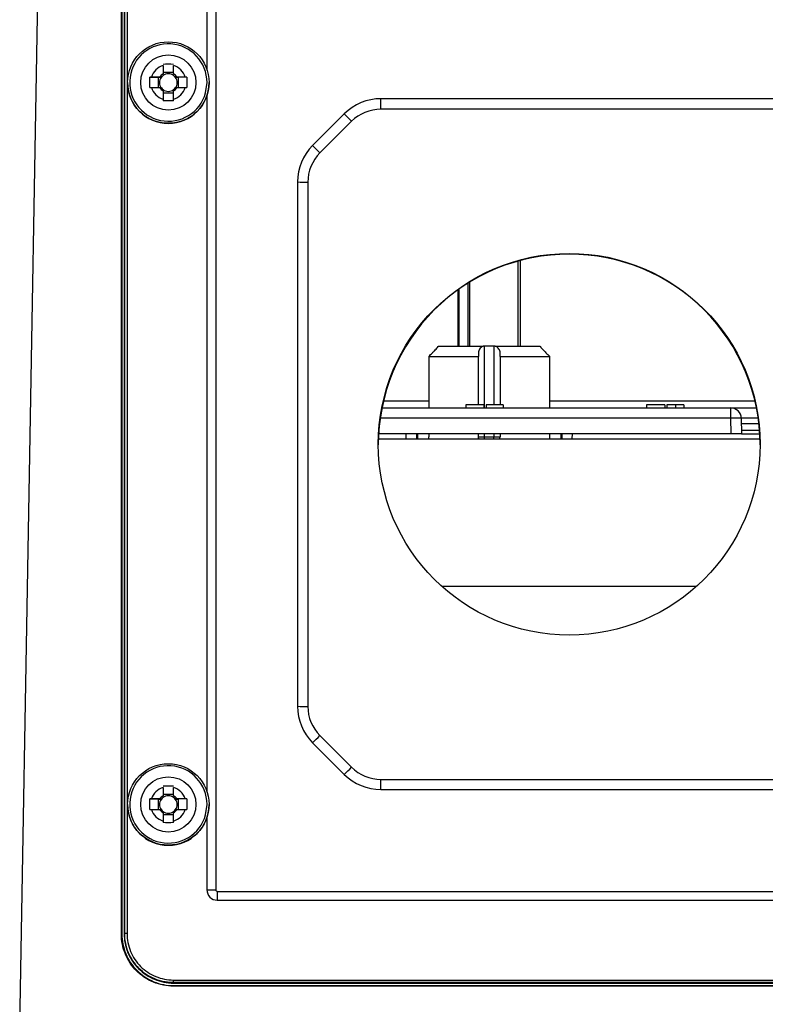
# Model space of a CAD drawing. Header units: millimetres. Extents: x 15231 to 16570, y 10019 to 11489.
# Tile 25 of 206: x 15906 to 15978, y 10321 to 10417. Entities that reach past the tile are written whole.
import ezdxf

# ---------------------------------------------------------------- set-up
doc = ezdxf.new("R2010")
doc.units = ezdxf.units.MM

msp = doc.modelspace()

# ---------------------------------------------------------------- linework, layer by layer
at = {"color": 7, "linetype": 'Continuous', "lineweight": 25}
for p, q in [((15906.144, 10318.477), (15908.307, 10442.397)), ((15915.995, 10327.986), (15915.995, 10422.986)), ((15916.047, 10422.986), (15916.047, 10327.986)), ((15916.273, 10423.003), (15916.273, 10328.003)), ((15916.291, 10423.02), (15916.291, 10328.02)), ((15916.293, 10328.025), (15916.293, 10423.025)), ((15916.543, 10423.029), (15916.543, 10328.029)), ((15924.287, 10418.787), (15924.287, 10411.811)), ((15925.153, 10418.778), (15925.153, 10332.263)), ((15920.032, 10412.188), (15920.032, 10411.381)), ((15921.062, 10411.381), (15921.062, 10412.188)), ((15918.769, 10411.073), (15919.564, 10411.045)), ((15919.726, 10411.075), (15918.919, 10411.075)), ((15919.564, 10411.045), (15919.87, 10411.045)), ((15919.564, 10411.045), (15919.564, 10410.045)), ((15921.062, 10411.513), (15920.032, 10411.513)), ((15921.225, 10411.045), (15921.531, 10411.045)), ((15922.176, 10411.075), (15921.369, 10411.075)), ((15922.325, 10411.073), (15921.531, 10411.045)), ((15921.531, 10410.045), (15921.531, 10411.045)), ((15916.597, 10410.538), (15916.597, 10410.527)), ((15918.919, 10410.045), (15919.726, 10410.045)), ((15921.369, 10410.045), (15922.176, 10410.045)), ((15924.158, 10409.53), (15924.297, 10410.541)), ((15924.497, 10410.527), (15924.497, 10410.538)), ((15920.032, 10409.739), (15920.032, 10408.931)), ((15920.032, 10409.547), (15921.062, 10409.547)), ((15921.062, 10408.931), (15921.062, 10409.739)), ((15924.287, 10409.255), (15924.287, 10341.821)), ((16090.959, 10408.971), (15941.136, 10408.971)), ((15941.136, 10407.954), (15941.136, 10408.971)), ((15937.6, 10407.507), (15934.529, 10404.436)), ((16090.959, 10407.954), (15941.136, 10407.954)), ((15938.308, 10406.782), (15935.236, 10403.712)), ((15933.065, 10400.901), (15933.065, 10350.07)), ((15934.065, 10400.884), (15934.065, 10350.053)), ((15954.447, 10384.986), (15954.447, 10393.23)), ((15954.647, 10393.284), (15954.647, 10384.986)), ((15949.589, 10384.986), (15949.589, 10391.09)), ((15949.73, 10391.178), (15949.73, 10384.986)), ((15948.647, 10384.986), (15948.647, 10390.461)), ((15948.706, 10390.503), (15948.706, 10384.986)), ((15946.732, 10384.986), (15951.063, 10384.986)), ((15951.197, 10384.986), (15951.063, 10384.986)), ((15952.097, 10384.986), (15951.197, 10384.986)), ((15951.197, 10378.986), (15951.197, 10384.986)), ((15952.232, 10384.986), (15952.097, 10384.986)), ((15952.097, 10384.986), (15952.097, 10379.286)), ((15952.232, 10384.986), (15956.563, 10384.986)), ((15945.791, 10383.986), (15950.597, 10383.986)), ((15945.791, 10383.986), (15945.791, 10378.986)), ((15950.597, 10379.286), (15950.597, 10383.986)), ((15952.697, 10383.986), (15957.504, 10383.986)), ((15952.697, 10383.986), (15952.697, 10379.286)), ((15957.504, 10378.986), (15957.504, 10383.986)), ((15941.397, 10379.679), (15945.791, 10379.679)), ((15957.504, 10379.679), (15977.397, 10379.679)), ((15941.247, 10378.986), (15975.071, 10378.986)), ((15949.37, 10379.286), (15949.37, 10378.986)), ((15951.133, 10379.286), (15949.37, 10379.286)), ((15951.133, 10379.286), (15951.133, 10378.986)), ((15952.992, 10379.286), (15951.357, 10379.286)), ((15951.357, 10379.286), (15951.357, 10378.986)), ((15952.992, 10379.286), (15952.992, 10378.986)), ((15966.886, 10379.286), (15966.886, 10378.986)), ((15968.649, 10379.286), (15966.886, 10379.286)), ((15968.649, 10379.286), (15968.649, 10378.986)), ((15968.873, 10379.286), (15968.873, 10378.986)), ((15969.682, 10379.286), (15969.682, 10378.986)), ((15970.508, 10379.286), (15970.508, 10378.986)), ((15975.071, 10378.003), (15975.071, 10378.986)), ((15975.071, 10378.986), (15977.548, 10378.986)), ((15975.071, 10378.003), (15941.08, 10378.003)), ((15975.097, 10376.486), (15975.071, 10378.003)), ((15976.071, 10378.003), (15976.097, 10376.486)), ((15977.717, 10377.986), (15976.071, 10377.986)), ((15976.08, 10377.486), (15977.78, 10377.486)), ((15977.845, 10376.798), (15976.092, 10376.798)), ((15940.906, 10375.986), (15977.888, 10375.986)), ((15975.097, 10376.486), (15940.929, 10376.486)), ((15943.607, 10375.986), (15943.598, 10376.486)), ((15944.598, 10376.486), (15944.607, 10375.986)), ((15944.72, 10375.986), (15944.712, 10376.486)), ((15945.791, 10376.486), (15945.791, 10376.186)), ((15950.597, 10376.186), (15950.597, 10376.486)), ((15950.597, 10376.186), (15951.197, 10376.186)), ((15951.197, 10376.186), (15951.197, 10376.486)), ((15951.197, 10375.986), (15951.197, 10376.186)), ((15951.197, 10376.186), (15952.097, 10376.186)), ((15952.097, 10376.486), (15952.097, 10376.186)), ((15952.097, 10376.186), (15952.697, 10376.186)), ((15952.097, 10375.986), (15952.097, 10376.186)), ((15952.697, 10376.486), (15952.697, 10376.186)), ((15957.504, 10375.986), (15957.504, 10376.486)), ((15959.675, 10376.486), (15959.666, 10375.986)), ((15976.097, 10376.486), (15975.097, 10376.486)), ((15976.097, 10376.486), (15977.866, 10376.486)), ((15971.736, 10361.686), (15947.059, 10361.686)), ((15935.236, 10347.225), (15938.308, 10344.154)), ((15934.529, 10346.535), (15937.6, 10343.465)), ((15941.136, 10342), (15941.136, 10342.983)), ((15941.136, 10342.983), (16090.959, 10342.983)), ((15920.032, 10342.199), (15920.032, 10341.391)), ((15921.062, 10341.524), (15920.032, 10341.524)), ((15921.062, 10341.391), (15921.062, 10342.199)), ((15941.136, 10342), (16090.959, 10342)), ((15916.597, 10340.548), (15916.597, 10340.538)), ((15918.769, 10341.084), (15919.564, 10341.056)), ((15919.726, 10341.085), (15918.919, 10341.085)), ((15919.564, 10341.056), (15919.87, 10341.056)), ((15919.564, 10341.056), (15919.564, 10340.055)), ((15921.225, 10341.056), (15921.531, 10341.056)), ((15922.176, 10341.085), (15921.369, 10341.085)), ((15922.325, 10341.084), (15921.531, 10341.056)), ((15921.531, 10340.055), (15921.531, 10341.056)), ((15924.158, 10339.541), (15924.297, 10340.552)), ((15924.497, 10340.538), (15924.497, 10340.548)), ((15918.919, 10340.055), (15919.726, 10340.055)), ((15920.032, 10339.749), (15920.032, 10338.942)), ((15920.032, 10339.558), (15921.062, 10339.558)), ((15921.062, 10338.942), (15921.062, 10339.749)), ((15921.369, 10340.055), (15922.176, 10340.055)), ((15924.287, 10339.265), (15924.287, 10332.271)), ((15925.291, 10332.124), (16106.804, 10332.124)), ((15925.291, 10332.124), (15925.291, 10331.267)), ((15925.291, 10331.267), (15982.02, 10331.267)), ((15916.047, 10327.986), (15915.995, 10327.986)), ((15916.291, 10328.02), (15916.273, 10328.003)), ((15916.293, 10328.025), (15916.291, 10328.02)), ((15921.047, 10323.525), (16111.047, 10323.525)), ((15921.047, 10323.271), (15921.047, 10323.525)), ((15921.047, 10323.271), (15921.047, 10323.264)), ((16111.047, 10323.271), (15921.047, 10323.271)), ((15921.047, 10323.264), (15921.047, 10323.229)), ((15921.047, 10323.264), (16111.047, 10323.264)), ((15921.047, 10323.229), (16111.047, 10323.229)), ((15921.047, 10322.986), (15921.047, 10322.933)), ((15921.047, 10322.986), (15979.53, 10322.986)), ((16111.047, 10322.933), (15921.047, 10322.933))]:
    msp.add_line(p, q, dxfattribs=at)
for centre, radius in [((15920.548, 10410.538), 3.95), ((15920.547, 10410.541), 2.675), ((15959.397, 10375.47), 18.499), ((15920.548, 10340.548), 3.95), ((15920.547, 10340.552), 2.675)]:
    msp.add_circle(centre, radius, dxfattribs=at)
for centre, radius, start, end in [((15920.548, 10410.541), 3.75, 359.99843, 344.34944), ((15920.547, 10410.56), 1.708, 107.54393, 162.44734), ((15920.547, 10410.56), 1.708, 17.55266, 72.45607), ((15920.547, 10410.53), 0.851, 142.7538, 217.2462), ((15920.547, 10410.56), 0.969, 122.08792, 147.90335), ((15920.547, 10410.53), 0.851, 127.23674, 142.75453), ((15920.547, 10410.53), 0.851, 52.76399, 127.23601), ((15920.547, 10410.56), 0.969, 32.09665, 57.91208), ((15920.547, 10410.53), 0.851, 37.24547, 52.76326), ((15920.548, 10410.53), 0.851, 322.7538, 37.2462), ((15920.547, 10410.528), 3.95, 180.00637, 359.99363), ((15920.547, 10410.56), 1.708, 197.55266, 252.45607), ((15920.547, 10410.56), 0.969, 212.09665, 237.91208), ((15920.547, 10410.56), 1.708, 287.54393, 342.44734), ((15920.547, 10410.56), 0.969, 302.08792, 327.90335), ((15920.547, 10410.53), 0.851, 217.24547, 232.76326), ((15920.547, 10410.53), 0.851, 232.76399, 307.23601), ((15920.547, 10410.53), 0.851, 307.23674, 322.75453), ((15941.136, 10403.97), 5, 89.99925, 134.99458), ((15953.118, 10421.946), 21.197, 222.93751, 225.67417), ((15941.136, 10403.953), 4, 89.99925, 134.99458), ((15938.064, 10400.901), 4.999, 134.99458, 179.99925), ((15950.047, 10418.875), 21.197, 222.93751, 225.67417), ((15938.064, 10400.884), 3.999, 134.99458, 179.99925), ((15933.815, 10415.221), 14.34, 267.00167, 270.99863), ((15959.396, 10375.406), 18.498, 89.99533, 179.99594), ((15959.399, 10375.406), 18.498, 0.00406, 90.00467), ((15975.071, 10377.986), 1, 1, 90), ((15975.571, 10363.675), 14.336, 88.00162, 91.99838), ((15938.064, 10350.07), 4.999, 180.00075, 225.00542), ((15933.815, 10364.39), 14.34, 267.00167, 270.99863), ((15938.064, 10350.053), 3.999, 180.00075, 225.00542), ((15921.375, 10360.732), 19.355, 312.81761, 315.74171), ((15920.548, 10340.552), 3.75, 359.99843, 344.34944), ((15924.446, 10357.662), 19.355, 312.81761, 315.74171), ((15941.136, 10346.983), 4, 225.00542, 270.00075), ((15941.136, 10347.001), 5, 225.00542, 270.00075), ((15920.547, 10340.57), 1.708, 107.54393, 162.44734), ((15920.547, 10340.57), 0.969, 122.08792, 147.90335), ((15920.547, 10340.541), 0.851, 52.76399, 127.23601), ((15920.547, 10340.57), 1.708, 17.55266, 72.45607), ((15920.547, 10340.57), 0.969, 32.09665, 57.91208), ((15920.547, 10340.538), 3.95, 180.00637, 359.99363), ((15920.547, 10340.541), 0.851, 142.7538, 217.2462), ((15920.547, 10340.541), 0.851, 127.23674, 142.75453), ((15920.547, 10340.541), 0.851, 37.24547, 52.76326), ((15920.548, 10340.541), 0.851, 322.7538, 37.2462), ((15920.547, 10340.571), 1.708, 197.55266, 252.45607), ((15920.547, 10340.57), 0.969, 212.09665, 237.91208), ((15920.547, 10340.541), 0.851, 217.24547, 232.76326), ((15920.547, 10340.541), 0.851, 232.76399, 307.23601), ((15920.547, 10340.571), 1.708, 287.54393, 342.44734), ((15920.547, 10340.57), 0.969, 302.08792, 327.90335), ((15920.547, 10340.541), 0.851, 307.23674, 322.75453), ((15925.291, 10332.271), 1.004, 180.00436, 270.00436), ((15925.058, 10365.881), 33.618, 268.68465, 270.16075), ((15925.291, 10332.263), 0.138, 180.00436, 270.00436), ((15916.481, 10324.371), 3.658, 89.03286, 92.94947)]:
    msp.add_arc(centre, radius, start, end, dxfattribs=at)
msp.add_ellipse((15958.734, 10322.637), major_axis=(-0.033, 55.366), ratio=0.00063, start_param=6.012402, end_param=6.048521, dxfattribs=at)
for points in [[(15920.032, 10412.336), (15920.371, 10412.362), (15920.723, 10412.362), (15921.062, 10412.336)], [(15918.769, 10410.043), (15918.744, 10410.382), (15918.744, 10410.735), (15918.769, 10411.073)], [(15918.919, 10411.075), (15918.868, 10411.074), (15918.818, 10411.073), (15918.769, 10411.073)], [(15919.726, 10411.075), (15919.773, 10411.065), (15919.82, 10411.055), (15919.87, 10411.045)], [(15921.369, 10411.075), (15921.322, 10411.065), (15921.274, 10411.055), (15921.225, 10411.045)], [(15922.325, 10411.073), (15922.276, 10411.073), (15922.227, 10411.074), (15922.176, 10411.075)], [(15922.325, 10411.073), (15922.351, 10410.735), (15922.351, 10410.383), (15922.325, 10410.043)], [(15918.769, 10410.043), (15918.818, 10410.044), (15918.868, 10410.044), (15918.919, 10410.045)], [(15919.726, 10410.045), (15919.773, 10410.035), (15919.82, 10410.025), (15919.87, 10410.015)], [(15921.369, 10410.045), (15921.322, 10410.035), (15921.274, 10410.025), (15921.225, 10410.015)], [(15922.176, 10410.045), (15922.227, 10410.044), (15922.276, 10410.044), (15922.325, 10410.043)], [(15920.032, 10408.931), (15920.032, 10408.88), (15920.032, 10408.83), (15920.032, 10408.78)], [(15921.062, 10408.78), (15920.724, 10408.756), (15920.371, 10408.756), (15920.032, 10408.78)], [(15921.062, 10408.78), (15921.062, 10408.83), (15921.062, 10408.88), (15921.062, 10408.931)], [(15945.791, 10383.986), (15945.91, 10384.103), (15946.028, 10384.219), (15946.147, 10384.336)], [(15950.597, 10384.336), (15950.597, 10384.219), (15950.597, 10384.103), (15950.597, 10383.986)], [(15952.697, 10383.986), (15952.697, 10384.103), (15952.697, 10384.219), (15952.697, 10384.336)], [(15957.147, 10384.336), (15957.266, 10384.219), (15957.385, 10384.103), (15957.504, 10383.986)], [(15945.783, 10375.986), (15945.788, 10376.049), (15945.791, 10376.116), (15945.791, 10376.186)], [(15950.639, 10375.986), (15950.611, 10376.049), (15950.597, 10376.116), (15950.597, 10376.186)], [(15952.656, 10375.986), (15952.683, 10376.049), (15952.697, 10376.116), (15952.697, 10376.186)], [(15920.032, 10342.346), (15920.371, 10342.373), (15920.723, 10342.373), (15921.062, 10342.346)], [(15918.769, 10340.054), (15918.744, 10340.393), (15918.744, 10340.745), (15918.769, 10341.084)], [(15918.919, 10341.085), (15918.868, 10341.085), (15918.818, 10341.084), (15918.769, 10341.084)], [(15919.726, 10341.085), (15919.773, 10341.075), (15919.82, 10341.066), (15919.87, 10341.056)], [(15921.369, 10341.085), (15921.322, 10341.075), (15921.274, 10341.066), (15921.225, 10341.056)], [(15922.325, 10341.084), (15922.276, 10341.084), (15922.227, 10341.085), (15922.176, 10341.085)], [(15922.325, 10341.084), (15922.351, 10340.746), (15922.351, 10340.394), (15922.325, 10340.054)], [(15918.769, 10340.054), (15918.818, 10340.054), (15918.868, 10340.055), (15918.919, 10340.055)], [(15919.726, 10340.055), (15919.773, 10340.046), (15919.82, 10340.036), (15919.87, 10340.026)], [(15921.369, 10340.055), (15921.322, 10340.046), (15921.274, 10340.036), (15921.225, 10340.026)], [(15922.176, 10340.055), (15922.227, 10340.055), (15922.276, 10340.054), (15922.325, 10340.054)], [(15920.032, 10338.942), (15920.032, 10338.891), (15920.032, 10338.84), (15920.032, 10338.791)], [(15921.062, 10338.791), (15920.724, 10338.766), (15920.371, 10338.766), (15920.032, 10338.791)], [(15921.062, 10338.791), (15921.062, 10338.84), (15921.062, 10338.891), (15921.062, 10338.942)]]:
    msp.add_open_spline(points, degree=3, dxfattribs=at)
for points, knots in [([(15946.147, 10384.336), (15946.21, 10384.398), (15946.27, 10384.459), (15946.387, 10384.58), (15946.444, 10384.642), (15946.549, 10384.758), (15946.597, 10384.814), (15946.679, 10384.914), (15946.713, 10384.957), (15946.732, 10384.986)], [0, 0, 0, 0, 0.25, 0.25, 0.5, 0.5, 0.75, 0.75, 1, 1, 1, 1]), ([(15951.063, 10384.986), (15950.981, 10384.957), (15950.912, 10384.914), (15950.794, 10384.815), (15950.747, 10384.759), (15950.634, 10384.584), (15950.597, 10384.459), (15950.597, 10384.336)], [0, 0, 0, 0, 0.25, 0.25, 0.5, 0.5, 1, 1, 1, 1]), ([(15952.697, 10384.336), (15952.697, 10384.398), (15952.688, 10384.459), (15952.651, 10384.58), (15952.623, 10384.642), (15952.548, 10384.758), (15952.501, 10384.814), (15952.384, 10384.914), (15952.313, 10384.957), (15952.232, 10384.986)], [0, 0, 0, 0, 0.25, 0.25, 0.5, 0.5, 0.75, 0.75, 1, 1, 1, 1]), ([(15956.563, 10384.986), (15956.581, 10384.957), (15956.615, 10384.914), (15956.697, 10384.815), (15956.745, 10384.759), (15956.903, 10384.584), (15957.022, 10384.459), (15957.147, 10384.336)], [0, 0, 0, 0, 0.25, 0.25, 0.5, 0.5, 1, 1, 1, 1]), ([(15969.682, 10379.286), (15969.655, 10379.286), (15969.601, 10379.286), (15969.523, 10379.286), (15969.448, 10379.286), (15969.376, 10379.286), (15969.308, 10379.286), (15969.245, 10379.286), (15969.184, 10379.286), (15969.127, 10379.286), (15969.075, 10379.286), (15969.029, 10379.286), (15968.988, 10379.286), (15968.953, 10379.286), (15968.924, 10379.286), (15968.901, 10379.286), (15968.883, 10379.286), (15968.876, 10379.286), (15968.873, 10379.286)], [0, 0, 0, 0, 0.0673455, 0.1322824, 0.1952048, 0.2567077, 0.3172117, 0.3772858, 0.4378685, 0.4990881, 0.5604009, 0.6212069, 0.68167, 0.7426314, 0.8044372, 0.8676393, 0.9324422, 1, 1, 1, 1]), ([(15970.508, 10379.286), (15970.507, 10379.286), (15970.506, 10379.286), (15970.494, 10379.286), (15970.475, 10379.286), (15970.45, 10379.286), (15970.416, 10379.286), (15970.375, 10379.286), (15970.327, 10379.286), (15970.272, 10379.286), (15970.211, 10379.286), (15970.146, 10379.286), (15970.078, 10379.286), (15970.006, 10379.286), (15969.93, 10379.286), (15969.85, 10379.286), (15969.767, 10379.286), (15969.711, 10379.286), (15969.682, 10379.286)], [0, 0, 0, 0, 0.062908, 0.124062, 0.183978, 0.243243, 0.302814, 0.363021, 0.424693, 0.48844, 0.552581, 0.614887, 0.677396, 0.739321, 0.802192, 0.865771, 0.931959, 1, 1, 1, 1]), ([(15958.599, 10376.486), (15958.599, 10376.431), (15958.598, 10376.259), (15958.596, 10376.096), (15958.595, 10375.986)], [0, 0, 0, 0, 0.320821, 1, 1, 1, 1]), ([(15921.047, 10322.933), (15920.713, 10322.933), (15920.386, 10322.966), (15919.743, 10323.094), (15919.427, 10323.188), (15918.81, 10323.443), (15918.52, 10323.599), (15918.109, 10323.873), (15917.976, 10323.971), (15917.719, 10324.181), (15917.595, 10324.293), (15917.243, 10324.644), (15917.034, 10324.899), (15916.667, 10325.447), (15916.508, 10325.744), (15916.255, 10326.352), (15916.159, 10326.667), (15916.028, 10327.319), (15915.995, 10327.652), (15915.995, 10327.986)], [0, 0, 0, 0, 0.125, 0.125, 0.25, 0.25, 0.375, 0.375, 0.4375, 0.4375, 0.5, 0.5, 0.625, 0.625, 0.75, 0.75, 0.875, 0.875, 1, 1, 1, 1]), ([(15916.047, 10327.986), (15916.047, 10327.331), (15916.177, 10326.677), (15916.678, 10325.467), (15917.049, 10324.913), (15917.975, 10323.987), (15918.529, 10323.617), (15919.739, 10323.116), (15920.393, 10322.986), (15921.047, 10322.986)], [4.712389, 4.712389, 4.712389, 4.712389, 5.105088, 5.105088, 5.497787, 5.497787, 5.890486, 5.890486, 6.283185, 6.283185, 6.283185, 6.283185]), ([(15916.273, 10328.003), (15916.273, 10327.378), (15916.397, 10326.754), (15916.756, 10325.887), (15916.903, 10325.613), (15917.249, 10325.094), (15917.45, 10324.849), (15917.89, 10324.408), (15918.13, 10324.211), (15918.652, 10323.862), (15918.929, 10323.713), (15919.79, 10323.356), (15920.42, 10323.229), (15921.047, 10323.229)], [0, 0, 0, 0, 0.25, 0.25, 0.375, 0.375, 0.5, 0.5, 0.625, 0.625, 0.75, 0.75, 1, 1, 1, 1]), ([(15916.291, 10328.02), (15916.291, 10327.398), (15916.414, 10326.776), (15916.772, 10325.913), (15916.918, 10325.639), (15917.263, 10325.123), (15917.464, 10324.878), (15917.902, 10324.439), (15918.141, 10324.242), (15918.661, 10323.894), (15918.937, 10323.747), (15919.795, 10323.39), (15920.422, 10323.264), (15921.047, 10323.264)], [0, 0, 0, 0, 0.25, 0.25, 0.375, 0.375, 0.5, 0.5, 0.625, 0.625, 0.75, 0.75, 1, 1, 1, 1]), ([(15921.047, 10323.271), (15920.893, 10323.271), (15920.735, 10323.279), (15920.426, 10323.309), (15920.273, 10323.332), (15919.818, 10323.423), (15919.516, 10323.513), (15918.942, 10323.751), (15918.669, 10323.897), (15918.153, 10324.241), (15917.908, 10324.441), (15917.47, 10324.878), (15917.273, 10325.117), (15916.925, 10325.635), (15916.778, 10325.911), (15916.539, 10326.484), (15916.447, 10326.785), (15916.324, 10327.399), (15916.293, 10327.711), (15916.293, 10328.025)], [0, 0, 0, 0, 0.0625, 0.0625, 0.125, 0.125, 0.25, 0.25, 0.375, 0.375, 0.5, 0.5, 0.625, 0.625, 0.75, 0.75, 0.875, 0.875, 1, 1, 1, 1]), ([(15916.543, 10328.029), (15916.543, 10327.732), (15916.573, 10327.439), (15916.688, 10326.861), (15916.774, 10326.574), (15917, 10326.031), (15917.14, 10325.769), (15917.47, 10325.277), (15917.656, 10325.05), (15918.071, 10324.636), (15918.303, 10324.446), (15918.792, 10324.119), (15919.051, 10323.981), (15919.595, 10323.755), (15919.882, 10323.669), (15920.457, 10323.555), (15920.75, 10323.525), (15921.047, 10323.525)], [0, 0, 0, 0, 0.125, 0.125, 0.25, 0.25, 0.375, 0.375, 0.5, 0.5, 0.625, 0.625, 0.75, 0.75, 0.875, 0.875, 1, 1, 1, 1])]:
    msp.add_open_spline(points, degree=3, knots=knots, dxfattribs=at)

doc.saveas('drawing.dxf')
